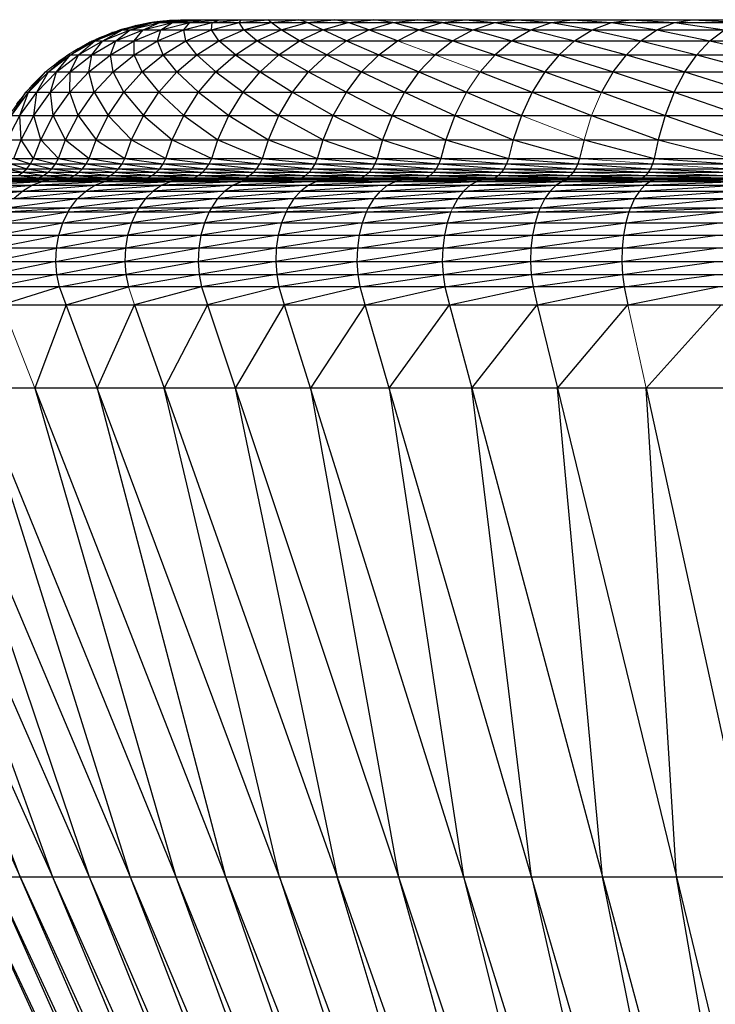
# Model space of a CAD drawing. Header units: millimetres. Extents: x 0 to 1300, y 1 to 464.
# Tile 16 of 52: x 6 to 16, y 449 to 464. Entities that reach past the tile are written whole.
import ezdxf

# ---------------------------------------------------------------- set-up
doc = ezdxf.new("R2010")
doc.units = ezdxf.units.MM

msp = doc.modelspace()

# ---------------------------------------------------------------- linework, layer by layer
at = {"color": 142, "linetype": 'Continuous', "lineweight": 18, "true_color": 0x0080c0}
for p, q in [((7.657, 463.562), (8.106, 463.602)), ((8.076, 463.6), (7.768, 463.578)), ((7.86, 463.585), (7.945, 463.596)), ((7.945, 463.596), (8.027, 463.596)), ((8.119, 463.603), (8.115, 463.602)), ((8.127, 463.602), (8.119, 463.603)), ((6.813, 463.294), (7.218, 463.456)), ((7.218, 463.456), (7.657, 463.562)), ((7.225, 463.458), (7.232, 463.461)), ((7.228, 463.459), (7.243, 463.464)), ((7.232, 463.461), (7.319, 463.481)), ((7.243, 463.464), (7.344, 463.489)), ((7.439, 463.518), (7.297, 463.475)), ((7.587, 463.545), (7.439, 463.518)), ((7.516, 463.532), (7.584, 463.549)), ((7.584, 463.549), (7.626, 463.555)), ((7.687, 463.565), (7.714, 463.571)), ((7.768, 463.578), (7.701, 463.566)), ((7.714, 463.571), (7.848, 463.587)), ((7.848, 463.587), (7.963, 463.59)), ((6.857, 463.312), (6.917, 463.342)), ((7.101, 463.416), (6.889, 463.324)), ((6.917, 463.342), (7.013, 463.378)), ((7.169, 463.437), (7.101, 463.416)), ((6.457, 463.09), (6.813, 463.294)), ((6.772, 463.274), (6.467, 463.097)), ((6.534, 463.136), (6.604, 463.183)), ((6.604, 463.183), (6.691, 463.227)), ((6.723, 463.243), (6.782, 463.279)), ((6.795, 463.284), (6.772, 463.274)), ((6.782, 463.279), (6.797, 463.285)), ((10.247, 463.09), (10.535, 463.294)), ((11.285, 463.294), (11.835, 463.09)), ((6.13, 462.838), (6.457, 463.09)), ((6.417, 463.059), (6.182, 462.883)), ((6.325, 462.997), (6.401, 463.048)), ((6.337, 463.006), (6.389, 463.038)), ((6.467, 463.097), (6.462, 463.093)), ((10.759, 462.838), (11.011, 463.09)), ((11.835, 463.09), (12.493, 462.838)), ((6.182, 462.883), (6.154, 462.857)), ((6.242, 462.925), (6.311, 462.986)), ((6.254, 462.937), (6.325, 462.997)), ((6.311, 462.986), (6.337, 463.006)), ((5.84, 462.541), (6.13, 462.838)), ((6.062, 462.769), (5.925, 462.637)), ((5.992, 462.702), (6.059, 462.773)), ((6.059, 462.773), (6.101, 462.809)), ((12.493, 462.838), (12.294, 462.541)), ((5.925, 462.637), (5.877, 462.58)), ((5.898, 462.601), (5.937, 462.65)), ((5.937, 462.65), (6.014, 462.719)), ((5.59, 462.201), (5.84, 462.541)), ((5.791, 462.475), (5.705, 462.37)), ((5.765, 462.444), (5.823, 462.521)), ((5.823, 462.521), (5.833, 462.533)), ((14.274, 462.541), (14.127, 462.201)), ((13.099, 462.201), (14.016, 461.843)), ((14.127, 462.201), (14.016, 461.843)), ((13.952, 461.571), (15.019, 461.491)), ((15.019, 461.491), (16.13, 461.421)), ((6.671, 461.421), (7.145, 461.368)), ((11.71, 461.288), (11.656, 461.268)), ((13.857, 461.368), (14.92, 461.322)), ((11.034, 461.094), (11.139, 461.18)), ((14.04, 461.259), (13.792, 461.258)), ((12.093, 460.848), (12.067, 460.789)), ((7.343, 459.691), (7.432, 459.426)), ((5.493, 459.426), (5.969, 458.207)), ((14.659, 459.426), (14.925, 458.207))]:
    msp.add_line(p, q, dxfattribs=at)
at = {"color": 7, "linetype": 'Continuous', "lineweight": 25}
for p, q in [((7.694, 463.562), (8.142, 463.602)), ((7.694, 463.562), (8.106, 463.602)), ((7.804, 463.562), (8.25, 463.602)), ((7.804, 463.562), (8.142, 463.602)), ((7.987, 463.562), (8.428, 463.602)), ((7.987, 463.562), (8.25, 463.602)), ((8.106, 463.602), (26.301, 463.602)), ((8.12, 463.602), (8.119, 463.603)), ((8.243, 463.562), (8.678, 463.602)), ((8.243, 463.562), (8.428, 463.602)), ((8.57, 463.562), (8.997, 463.602)), ((8.57, 463.562), (8.678, 463.602)), ((8.966, 463.562), (9.384, 463.602)), ((8.966, 463.562), (8.997, 463.602)), ((9.431, 463.562), (9.384, 463.602)), ((9.431, 463.562), (9.838, 463.602)), ((9.963, 463.562), (9.838, 463.602)), ((9.963, 463.562), (10.357, 463.602)), ((10.559, 463.562), (10.357, 463.602)), ((10.559, 463.562), (10.938, 463.602)), ((11.218, 463.562), (10.938, 463.602)), ((11.218, 463.562), (11.581, 463.602)), ((11.936, 463.562), (11.581, 463.602)), ((11.936, 463.562), (12.282, 463.602)), ((12.282, 463.602), (12.71, 463.562)), ((12.71, 463.562), (13.037, 463.602)), ((13.037, 463.602), (13.538, 463.562)), ((13.538, 463.562), (13.846, 463.602)), ((13.846, 463.602), (14.417, 463.562)), ((14.417, 463.562), (14.703, 463.602)), ((14.703, 463.602), (15.342, 463.562)), ((15.342, 463.562), (15.606, 463.602)), ((15.606, 463.602), (16.311, 463.562)), ((6.851, 463.294), (7.255, 463.456)), ((6.851, 463.294), (7.218, 463.456)), ((6.966, 463.294), (7.368, 463.456)), ((6.966, 463.294), (7.255, 463.456)), ((7.158, 463.294), (7.556, 463.456)), ((7.158, 463.294), (7.368, 463.456)), ((7.218, 463.456), (26.301, 463.456)), ((7.243, 463.464), (7.255, 463.465)), ((7.243, 463.464), (7.25, 463.464)), ((7.243, 463.464), (7.249, 463.464)), ((7.243, 463.464), (7.252, 463.464)), ((7.243, 463.464), (7.248, 463.464)), ((7.243, 463.464), (7.248, 463.463)), ((7.255, 463.456), (7.694, 463.562)), ((7.255, 463.456), (7.657, 463.562)), ((7.368, 463.456), (7.804, 463.562)), ((7.368, 463.456), (7.694, 463.562)), ((7.425, 463.294), (7.817, 463.456)), ((7.425, 463.294), (7.556, 463.456)), ((7.452, 463.513), (7.439, 463.518)), ((7.556, 463.456), (7.987, 463.562)), ((7.556, 463.456), (7.804, 463.562)), ((7.584, 463.549), (7.612, 463.551)), ((7.584, 463.549), (7.605, 463.549)), ((7.657, 463.562), (26.301, 463.562)), ((7.767, 463.294), (8.152, 463.456)), ((7.767, 463.294), (7.817, 463.456)), ((7.779, 463.573), (7.768, 463.578)), ((7.817, 463.456), (8.243, 463.562)), ((7.817, 463.456), (7.987, 463.562)), ((8.152, 463.456), (8.57, 463.562)), ((8.152, 463.456), (8.243, 463.562)), ((8.181, 463.294), (8.152, 463.456)), ((8.181, 463.294), (8.558, 463.456)), ((8.558, 463.456), (8.966, 463.562)), ((8.558, 463.456), (8.57, 463.562)), ((8.667, 463.294), (8.558, 463.456)), ((8.667, 463.294), (9.034, 463.456)), ((9.034, 463.456), (8.966, 463.562)), ((9.034, 463.456), (9.431, 463.562)), ((9.223, 463.294), (9.034, 463.456)), ((9.223, 463.294), (9.578, 463.456)), ((9.578, 463.456), (9.431, 463.562)), ((9.578, 463.456), (9.963, 463.562)), ((9.847, 463.294), (9.578, 463.456)), ((9.847, 463.294), (10.188, 463.456)), ((10.188, 463.456), (9.963, 463.562)), ((10.188, 463.456), (10.559, 463.562)), ((10.535, 463.294), (10.188, 463.456)), ((10.535, 463.294), (10.862, 463.456)), ((10.862, 463.456), (10.559, 463.562)), ((10.862, 463.456), (11.218, 463.562)), ((11.285, 463.294), (10.862, 463.456)), ((11.597, 463.456), (11.218, 463.562)), ((11.285, 463.294), (11.597, 463.456)), ((11.597, 463.456), (11.936, 463.562)), ((11.597, 463.456), (12.095, 463.294)), ((11.936, 463.562), (12.39, 463.456)), ((12.39, 463.456), (12.095, 463.294)), ((12.39, 463.456), (12.71, 463.562)), ((12.39, 463.456), (12.96, 463.294)), ((12.71, 463.562), (13.237, 463.456)), ((12.96, 463.294), (13.237, 463.456)), ((13.237, 463.456), (13.538, 463.562)), ((13.237, 463.456), (13.879, 463.294)), ((13.538, 463.562), (14.137, 463.456)), ((13.879, 463.294), (14.137, 463.456)), ((14.137, 463.456), (14.417, 463.562)), ((14.137, 463.456), (14.846, 463.294)), ((14.417, 463.562), (15.084, 463.456)), ((14.846, 463.294), (15.084, 463.456)), ((15.084, 463.456), (15.342, 463.562)), ((15.084, 463.456), (15.859, 463.294)), ((15.342, 463.562), (16.076, 463.456)), ((15.859, 463.294), (16.076, 463.456)), ((6.917, 463.342), (6.926, 463.34)), ((7.11, 463.413), (7.101, 463.416)), ((6.496, 463.09), (6.851, 463.294)), ((6.496, 463.09), (6.813, 463.294)), ((6.604, 463.183), (6.613, 463.182)), ((6.613, 463.09), (6.966, 463.294)), ((6.613, 463.09), (6.851, 463.294)), ((6.776, 463.273), (6.772, 463.274)), ((6.808, 463.09), (7.158, 463.294)), ((6.808, 463.09), (6.966, 463.294)), ((6.813, 463.294), (26.301, 463.294)), ((7.08, 463.09), (7.425, 463.294)), ((7.08, 463.09), (7.158, 463.294)), ((7.428, 463.09), (7.425, 463.294)), ((7.428, 463.09), (7.767, 463.294)), ((7.85, 463.09), (7.767, 463.294)), ((7.85, 463.09), (8.181, 463.294)), ((8.345, 463.09), (8.181, 463.294)), ((8.345, 463.09), (8.667, 463.294)), ((8.911, 463.09), (8.667, 463.294)), ((8.911, 463.09), (9.223, 463.294)), ((9.546, 463.09), (9.223, 463.294)), ((9.546, 463.09), (9.847, 463.294)), ((10.247, 463.09), (9.847, 463.294)), ((10.535, 463.294), (11.011, 463.09)), ((11.011, 463.09), (11.285, 463.294)), ((12.095, 463.294), (11.835, 463.09)), ((12.095, 463.294), (12.717, 463.09)), ((12.96, 463.294), (12.717, 463.09)), ((12.96, 463.294), (13.652, 463.09)), ((13.652, 463.09), (13.879, 463.294)), ((13.879, 463.294), (14.637, 463.09)), ((14.637, 463.09), (14.846, 463.294)), ((14.846, 463.294), (15.668, 463.09)), ((15.668, 463.09), (15.859, 463.294)), ((15.859, 463.294), (16.741, 463.09)), ((6.17, 462.838), (6.496, 463.09)), ((6.17, 462.838), (6.457, 463.09)), ((6.289, 462.838), (6.613, 463.09)), ((6.289, 462.838), (6.496, 463.09)), ((6.457, 463.09), (26.301, 463.09)), ((6.469, 463.097), (6.467, 463.097)), ((6.487, 462.838), (6.808, 463.09)), ((6.487, 462.838), (6.613, 463.09)), ((6.764, 462.838), (7.08, 463.09)), ((6.764, 462.838), (6.808, 463.09)), ((7.117, 462.838), (7.08, 463.09)), ((7.117, 462.838), (7.428, 463.09)), ((7.546, 462.838), (7.428, 463.09)), ((7.546, 462.838), (7.85, 463.09)), ((8.05, 462.838), (7.85, 463.09)), ((8.05, 462.838), (8.345, 463.09)), ((8.345, 463.09), (8.625, 462.838)), ((8.625, 462.838), (8.911, 463.09)), ((8.911, 463.09), (9.27, 462.838)), ((9.27, 462.838), (9.546, 463.09)), ((9.546, 463.09), (9.982, 462.838)), ((9.982, 462.838), (10.247, 463.09)), ((10.247, 463.09), (10.759, 462.838)), ((11.011, 463.09), (11.597, 462.838)), ((11.835, 463.09), (11.597, 462.838)), ((12.717, 463.09), (12.493, 462.838)), ((12.717, 463.09), (13.443, 462.838)), ((13.652, 463.09), (13.443, 462.838)), ((13.652, 463.09), (14.445, 462.838)), ((14.445, 462.838), (14.637, 463.09)), ((14.637, 463.09), (15.493, 462.838)), ((15.493, 462.838), (15.668, 463.09)), ((15.668, 463.09), (16.584, 462.838)), ((6.187, 462.882), (6.182, 462.883)), ((6.325, 462.997), (6.332, 462.996)), ((6.325, 462.997), (6.333, 462.996)), ((6.325, 462.997), (6.332, 462.996)), ((5.88, 462.541), (6.17, 462.838)), ((5.88, 462.541), (6.13, 462.838)), ((6.001, 462.541), (6.289, 462.838)), ((6.001, 462.541), (6.17, 462.838)), ((6.059, 462.773), (6.066, 462.773)), ((6.13, 462.838), (26.301, 462.838)), ((6.202, 462.541), (6.487, 462.838)), ((6.202, 462.541), (6.289, 462.838)), ((6.482, 462.541), (6.764, 462.838)), ((6.482, 462.541), (6.487, 462.838)), ((6.841, 462.541), (6.764, 462.838)), ((6.841, 462.541), (7.117, 462.838)), ((7.276, 462.541), (7.117, 462.838)), ((7.276, 462.541), (7.546, 462.838)), ((7.546, 462.838), (7.787, 462.541)), ((7.787, 462.541), (8.05, 462.838)), ((8.05, 462.838), (8.371, 462.541)), ((8.371, 462.541), (8.625, 462.838)), ((8.625, 462.838), (9.025, 462.541)), ((9.025, 462.541), (9.27, 462.838)), ((9.27, 462.838), (9.747, 462.541)), ((9.747, 462.541), (9.982, 462.838)), ((9.982, 462.838), (10.535, 462.541)), ((10.535, 462.541), (10.759, 462.838)), ((10.759, 462.838), (11.385, 462.541)), ((11.597, 462.838), (11.385, 462.541)), ((11.597, 462.838), (12.294, 462.541)), ((12.493, 462.838), (13.258, 462.541)), ((13.443, 462.838), (13.258, 462.541)), ((13.443, 462.838), (14.274, 462.541)), ((14.445, 462.838), (14.274, 462.541)), ((14.445, 462.838), (15.337, 462.541)), ((15.337, 462.541), (15.493, 462.838)), ((15.493, 462.838), (16.444, 462.541)), ((5.933, 462.637), (5.925, 462.637)), ((5.631, 462.201), (5.88, 462.541)), ((5.631, 462.201), (5.84, 462.541)), ((5.754, 462.201), (6.001, 462.541)), ((5.754, 462.201), (5.88, 462.541)), ((5.823, 462.521), (5.825, 462.521)), ((5.84, 462.541), (26.301, 462.541)), ((5.957, 462.201), (6.202, 462.541)), ((5.957, 462.201), (6.001, 462.541)), ((6.241, 462.201), (6.202, 462.541)), ((6.241, 462.201), (6.482, 462.541)), ((6.604, 462.201), (6.482, 462.541)), ((6.604, 462.201), (6.841, 462.541)), ((6.841, 462.541), (7.045, 462.201)), ((7.045, 462.201), (7.276, 462.541)), ((7.276, 462.541), (7.561, 462.201)), ((7.561, 462.201), (7.787, 462.541)), ((7.787, 462.541), (8.152, 462.201)), ((8.152, 462.201), (8.371, 462.541)), ((8.371, 462.541), (8.814, 462.201)), ((8.814, 462.201), (9.025, 462.541)), ((9.025, 462.541), (9.546, 462.201)), ((9.546, 462.201), (9.747, 462.541)), ((9.747, 462.541), (10.343, 462.201)), ((10.343, 462.201), (10.535, 462.541)), ((10.535, 462.541), (11.204, 462.201)), ((11.385, 462.541), (11.204, 462.201)), ((11.385, 462.541), (12.124, 462.201)), ((12.294, 462.541), (12.124, 462.201)), ((12.294, 462.541), (13.099, 462.201)), ((13.258, 462.541), (13.099, 462.201)), ((13.258, 462.541), (14.127, 462.201)), ((14.274, 462.541), (15.204, 462.201)), ((15.337, 462.541), (15.204, 462.201)), ((15.337, 462.541), (16.324, 462.201)), ((5.565, 461.843), (5.754, 462.201)), ((5.59, 462.201), (26.301, 462.201)), ((5.77, 461.843), (5.754, 462.201)), ((5.77, 461.843), (5.957, 462.201)), ((6.057, 461.843), (5.957, 462.201)), ((6.057, 461.843), (6.241, 462.201)), ((6.423, 461.843), (6.241, 462.201)), ((6.423, 461.843), (6.604, 462.201)), ((6.604, 462.201), (6.868, 461.843)), ((6.868, 461.843), (7.045, 462.201)), ((7.045, 462.201), (7.389, 461.843)), ((7.389, 461.843), (7.561, 462.201)), ((7.561, 462.201), (7.985, 461.843)), ((7.985, 461.843), (8.152, 462.201)), ((8.152, 462.201), (8.654, 461.843)), ((8.654, 461.843), (8.814, 462.201)), ((8.814, 462.201), (9.392, 461.843)), ((9.392, 461.843), (9.546, 462.201)), ((9.546, 462.201), (10.196, 461.843)), ((10.196, 461.843), (10.343, 462.201)), ((10.343, 462.201), (11.065, 461.843)), ((11.204, 462.201), (11.065, 461.843)), ((11.204, 462.201), (11.993, 461.843)), ((12.124, 462.201), (11.993, 461.843)), ((12.124, 462.201), (12.978, 461.843)), ((13.099, 462.201), (12.978, 461.843)), ((14.127, 462.201), (15.102, 461.843)), ((15.204, 462.201), (15.102, 461.843)), ((15.204, 462.201), (16.232, 461.843)), ((5.4, 461.843), (26.301, 461.843)), ((5.663, 461.571), (5.77, 461.843)), ((5.951, 461.571), (5.77, 461.843)), ((5.951, 461.571), (6.057, 461.843)), ((6.319, 461.571), (6.057, 461.843)), ((6.319, 461.571), (6.423, 461.843)), ((6.423, 461.843), (6.766, 461.571)), ((6.766, 461.571), (6.868, 461.843)), ((6.868, 461.843), (7.291, 461.571)), ((7.291, 461.571), (7.389, 461.843)), ((7.389, 461.843), (7.89, 461.571)), ((7.89, 461.571), (7.985, 461.843)), ((7.985, 461.843), (8.562, 461.571)), ((8.562, 461.571), (8.654, 461.843)), ((8.654, 461.843), (9.304, 461.571)), ((9.304, 461.571), (9.392, 461.843)), ((9.392, 461.843), (10.113, 461.571)), ((10.113, 461.571), (10.196, 461.843)), ((10.196, 461.843), (10.985, 461.571)), ((11.065, 461.843), (10.985, 461.571)), ((11.065, 461.843), (11.919, 461.571)), ((11.993, 461.843), (11.919, 461.571)), ((11.993, 461.843), (12.909, 461.571)), ((12.978, 461.843), (12.909, 461.571)), ((12.978, 461.843), (13.952, 461.571)), ((14.016, 461.843), (13.952, 461.571)), ((14.016, 461.843), (15.043, 461.571)), ((15.102, 461.843), (15.043, 461.571)), ((15.102, 461.843), (16.179, 461.571)), ((5.245, 461.491), (26.301, 461.491)), ((5.291, 461.571), (26.301, 461.571)), ((5.618, 461.491), (5.852, 461.421)), ((5.663, 461.571), (5.906, 461.491)), ((5.852, 461.421), (5.906, 461.491)), ((5.906, 461.491), (5.951, 461.571)), ((5.906, 461.491), (6.222, 461.421)), ((5.951, 461.571), (6.275, 461.491)), ((6.222, 461.421), (6.275, 461.491)), ((6.275, 461.491), (6.319, 461.571)), ((6.275, 461.491), (6.671, 461.421)), ((6.319, 461.571), (6.723, 461.491)), ((6.671, 461.421), (6.723, 461.491)), ((6.723, 461.491), (6.766, 461.571)), ((6.723, 461.491), (7.198, 461.421)), ((6.766, 461.571), (7.249, 461.491)), ((7.198, 461.421), (7.249, 461.491)), ((7.249, 461.491), (7.291, 461.571)), ((7.249, 461.491), (7.8, 461.421)), ((7.291, 461.571), (7.849, 461.491)), ((7.8, 461.421), (7.849, 461.491)), ((7.849, 461.491), (7.89, 461.571)), ((7.849, 461.491), (8.475, 461.421)), ((7.89, 461.571), (8.523, 461.491)), ((8.475, 461.421), (8.523, 461.491)), ((8.523, 461.491), (8.562, 461.571)), ((8.523, 461.491), (9.221, 461.421)), ((8.562, 461.571), (9.266, 461.491)), ((9.221, 461.421), (9.266, 461.491)), ((9.266, 461.491), (9.304, 461.571)), ((9.266, 461.491), (10.034, 461.421)), ((9.304, 461.571), (10.077, 461.491)), ((10.034, 461.421), (10.077, 461.491)), ((10.077, 461.491), (10.113, 461.571)), ((10.077, 461.491), (10.911, 461.421)), ((10.113, 461.571), (10.952, 461.491)), ((10.952, 461.491), (10.911, 461.421)), ((10.985, 461.571), (10.952, 461.491)), ((10.952, 461.491), (11.849, 461.421)), ((10.985, 461.571), (11.887, 461.491)), ((11.887, 461.491), (11.849, 461.421)), ((11.919, 461.571), (11.887, 461.491)), ((11.887, 461.491), (12.843, 461.421)), ((11.919, 461.571), (12.879, 461.491)), ((12.879, 461.491), (12.843, 461.421)), ((12.909, 461.571), (12.879, 461.491)), ((12.879, 461.491), (13.891, 461.421)), ((12.909, 461.571), (13.924, 461.491)), ((13.924, 461.491), (13.891, 461.421)), ((13.952, 461.571), (13.924, 461.491)), ((13.924, 461.491), (14.988, 461.421)), ((15.019, 461.491), (14.988, 461.421)), ((15.043, 461.571), (15.019, 461.491)), ((15.043, 461.571), (16.157, 461.491)), ((4.986, 461.288), (26.301, 461.288)), ((5.061, 461.322), (26.301, 461.322)), ((5.13, 461.368), (26.301, 461.368)), ((5.189, 461.421), (26.301, 461.421)), ((5.562, 461.421), (5.796, 461.368)), ((5.656, 461.288), (5.955, 461.268)), ((5.728, 461.322), (5.796, 461.368)), ((5.728, 461.322), (6.029, 461.288)), ((5.796, 461.368), (5.852, 461.421)), ((5.796, 461.368), (6.1, 461.322)), ((5.852, 461.421), (6.167, 461.368)), ((5.955, 461.268), (6.029, 461.288)), ((6.029, 461.288), (6.1, 461.322)), ((6.029, 461.288), (6.41, 461.268)), ((6.1, 461.322), (6.167, 461.368)), ((6.1, 461.322), (6.483, 461.288)), ((6.167, 461.368), (6.222, 461.421)), ((6.167, 461.368), (6.552, 461.322)), ((6.222, 461.421), (6.617, 461.368)), ((6.41, 461.268), (6.483, 461.288)), ((6.483, 461.288), (6.552, 461.322)), ((6.483, 461.288), (6.944, 461.268)), ((6.552, 461.322), (6.617, 461.368)), ((6.552, 461.322), (7.015, 461.288)), ((6.617, 461.368), (6.671, 461.421)), ((6.617, 461.368), (7.082, 461.322)), ((6.944, 461.268), (7.015, 461.288)), ((7.015, 461.288), (7.082, 461.322)), ((7.015, 461.288), (7.554, 461.268)), ((7.082, 461.322), (7.145, 461.368)), ((7.082, 461.322), (7.622, 461.288)), ((7.145, 461.368), (7.198, 461.421)), ((7.145, 461.368), (7.688, 461.322)), ((7.198, 461.421), (7.749, 461.368)), ((7.554, 461.268), (7.622, 461.288)), ((7.622, 461.288), (7.688, 461.322)), ((7.622, 461.288), (8.238, 461.268)), ((7.688, 461.322), (7.749, 461.368)), ((7.688, 461.322), (8.304, 461.288)), ((7.749, 461.368), (7.8, 461.421)), ((7.749, 461.368), (8.367, 461.322)), ((7.8, 461.421), (8.426, 461.368)), ((8.238, 461.268), (8.304, 461.288)), ((8.304, 461.288), (8.367, 461.322)), ((8.304, 461.288), (8.993, 461.268)), ((8.367, 461.322), (8.426, 461.368)), ((8.367, 461.322), (9.057, 461.288)), ((8.426, 461.368), (8.475, 461.421)), ((8.426, 461.368), (9.117, 461.322)), ((8.475, 461.421), (9.174, 461.368)), ((8.993, 461.268), (9.057, 461.288)), ((9.057, 461.288), (9.117, 461.322)), ((9.057, 461.288), (9.817, 461.268)), ((9.117, 461.322), (9.174, 461.368)), ((9.117, 461.322), (9.877, 461.288)), ((9.174, 461.368), (9.221, 461.421)), ((9.174, 461.368), (9.935, 461.322)), ((9.221, 461.421), (9.989, 461.368)), ((9.817, 461.268), (9.877, 461.288)), ((9.877, 461.288), (9.935, 461.322)), ((9.877, 461.288), (10.706, 461.268)), ((9.935, 461.322), (9.989, 461.368)), ((9.935, 461.322), (10.763, 461.288)), ((9.989, 461.368), (10.034, 461.421)), ((9.989, 461.368), (10.817, 461.322)), ((10.034, 461.421), (10.868, 461.368)), ((10.763, 461.288), (10.706, 461.268)), ((10.817, 461.322), (10.763, 461.288)), ((10.763, 461.288), (11.656, 461.268)), ((10.868, 461.368), (10.817, 461.322)), ((10.817, 461.322), (11.71, 461.288)), ((10.911, 461.421), (10.868, 461.368)), ((10.868, 461.368), (11.761, 461.322)), ((10.911, 461.421), (11.809, 461.368)), ((11.761, 461.322), (11.71, 461.288)), ((11.71, 461.288), (12.664, 461.268)), ((11.809, 461.368), (11.761, 461.322)), ((11.761, 461.322), (12.714, 461.288)), ((11.849, 461.421), (11.809, 461.368)), ((11.809, 461.368), (12.762, 461.322)), ((11.849, 461.421), (12.806, 461.368)), ((12.714, 461.288), (12.664, 461.268)), ((12.762, 461.322), (12.714, 461.288)), ((12.714, 461.288), (13.726, 461.268)), ((12.806, 461.368), (12.762, 461.322)), ((12.762, 461.322), (13.772, 461.288)), ((12.843, 461.421), (12.806, 461.368)), ((12.806, 461.368), (13.816, 461.322)), ((12.843, 461.421), (13.857, 461.368)), ((13.772, 461.288), (13.726, 461.268)), ((13.816, 461.322), (13.772, 461.288)), ((13.772, 461.288), (14.838, 461.268)), ((13.857, 461.368), (13.816, 461.322)), ((13.816, 461.322), (14.88, 461.288)), ((13.891, 461.421), (13.857, 461.368)), ((13.891, 461.421), (14.957, 461.368)), ((14.88, 461.288), (14.838, 461.268)), ((14.92, 461.322), (14.88, 461.288)), ((14.88, 461.288), (15.995, 461.268)), ((14.957, 461.368), (14.92, 461.322)), ((14.92, 461.322), (16.032, 461.288)), ((14.988, 461.421), (14.957, 461.368)), ((14.957, 461.368), (16.068, 461.322)), ((14.988, 461.421), (16.102, 461.368)), ((0.911, 461.18), (26.301, 461.18)), ((1.101, 461.235), (26.301, 461.235)), ((1.283, 461.258), (26.301, 461.258)), ((1.778, 461.259), (26.301, 461.259)), ((2.683, 461.26), (26.301, 461.26)), ((3.719, 461.262), (1296.695, 461.262)), ((4.386, 461.259), (5.847, 461.26)), ((4.635, 461.258), (5.812, 461.259)), ((4.907, 461.268), (26.301, 461.268)), ((4.941, 461.094), (5.935, 461.18)), ((5.063, 461.259), (6.569, 461.26)), ((5.847, 461.26), (5.063, 461.259)), ((5.088, 461.18), (6.088, 461.235)), ((5.195, 461.26), (6.242, 461.262)), ((6.121, 461.262), (5.195, 461.26)), ((5.247, 461.235), (6.233, 461.258)), ((5.399, 461.258), (6.631, 461.259)), ((5.812, 461.259), (5.399, 461.258)), ((5.658, 461.262), (5.955, 461.268)), ((5.794, 461.094), (6.851, 461.18)), ((5.935, 461.18), (5.794, 461.094)), ((5.812, 461.259), (7.357, 461.26)), ((6.569, 461.26), (5.812, 461.259)), ((5.847, 461.26), (6.745, 461.262)), ((6.242, 461.262), (5.847, 461.26)), ((5.88, 461.262), (5.955, 461.268)), ((5.935, 461.18), (6.997, 461.235)), ((6.088, 461.235), (5.935, 461.18)), ((5.955, 461.268), (6.337, 461.262)), ((6.088, 461.235), (7.136, 461.258)), ((6.233, 461.258), (6.088, 461.235)), ((6.233, 461.258), (7.515, 461.259)), ((6.631, 461.259), (6.233, 461.258)), ((6.337, 461.262), (6.41, 461.268)), ((6.41, 461.268), (6.873, 461.262)), ((6.569, 461.26), (7.434, 461.262)), ((6.745, 461.262), (6.569, 461.26)), ((6.631, 461.259), (8.209, 461.26)), ((7.357, 461.26), (6.631, 461.259)), ((6.717, 461.094), (7.833, 461.18)), ((6.717, 461.094), (6.851, 461.18)), ((6.851, 461.18), (7.971, 461.235)), ((6.851, 461.18), (6.997, 461.235)), ((6.873, 461.262), (6.944, 461.268)), ((6.944, 461.268), (7.228, 461.262)), ((6.997, 461.235), (8.103, 461.258)), ((6.997, 461.235), (7.136, 461.258)), ((7.136, 461.258), (8.464, 461.259)), ((7.136, 461.258), (7.515, 461.259)), ((7.228, 461.262), (7.554, 461.268)), ((7.357, 461.26), (8.188, 461.262)), ((8.059, 461.262), (7.357, 461.26)), ((7.434, 461.262), (7.357, 461.26)), ((7.554, 461.268), (7.485, 461.262)), ((7.515, 461.259), (9.122, 461.26)), ((8.209, 461.26), (7.515, 461.259)), ((7.554, 461.268), (7.753, 461.262)), ((8.878, 461.18), (7.705, 461.094)), ((7.833, 461.18), (7.705, 461.094)), ((7.753, 461.262), (8.238, 461.268)), ((9.008, 461.235), (7.833, 461.18)), ((7.971, 461.235), (7.833, 461.18)), ((9.133, 461.258), (7.971, 461.235)), ((8.103, 461.258), (7.971, 461.235)), ((9.472, 461.259), (8.103, 461.258)), ((8.464, 461.259), (8.103, 461.258)), ((8.238, 461.268), (8.172, 461.262)), ((8.188, 461.262), (8.209, 461.26)), ((8.209, 461.26), (9.002, 461.262)), ((8.77, 461.262), (8.209, 461.26)), ((8.238, 461.268), (8.33, 461.262)), ((8.33, 461.262), (8.993, 461.268)), ((10.093, 461.26), (8.464, 461.259)), ((9.122, 461.26), (8.464, 461.259)), ((9.981, 461.18), (8.757, 461.094)), ((8.878, 461.18), (8.757, 461.094)), ((10.103, 461.235), (8.878, 461.18)), ((9.008, 461.235), (8.878, 461.18)), ((8.993, 461.268), (8.93, 461.262)), ((8.993, 461.268), (9.757, 461.262)), ((9.002, 461.262), (9.122, 461.26)), ((10.22, 461.258), (9.008, 461.235)), ((9.133, 461.258), (9.008, 461.235)), ((10.333, 461.262), (9.122, 461.26)), ((9.876, 461.262), (9.122, 461.26)), ((9.528, 461.262), (9.122, 461.26)), ((10.538, 461.259), (9.133, 461.258)), ((9.472, 461.259), (9.133, 461.258)), ((11.12, 461.26), (9.472, 461.259)), ((10.093, 461.26), (9.472, 461.259)), ((9.757, 461.262), (9.817, 461.268)), ((9.817, 461.268), (10.353, 461.262)), ((11.139, 461.18), (9.868, 461.094)), ((9.981, 461.18), (9.868, 461.094)), ((11.253, 461.235), (9.981, 461.18)), ((10.103, 461.235), (9.981, 461.18)), ((11.181, 461.262), (10.093, 461.26)), ((10.804, 461.262), (10.093, 461.26)), ((10.333, 461.262), (10.093, 461.26)), ((11.361, 461.258), (10.103, 461.235)), ((10.22, 461.258), (10.103, 461.235)), ((11.657, 461.259), (10.22, 461.258)), ((10.538, 461.259), (10.22, 461.258)), ((10.706, 461.268), (10.353, 461.262)), ((12.197, 461.26), (10.538, 461.259)), ((11.12, 461.26), (10.538, 461.259)), ((10.706, 461.268), (10.649, 461.262)), ((10.706, 461.268), (11.118, 461.262)), ((11.034, 461.094), (12.349, 461.18)), ((11.656, 461.268), (11.118, 461.262)), ((12.068, 461.262), (11.12, 461.26)), ((11.786, 461.262), (11.12, 461.26)), ((11.181, 461.262), (11.12, 461.26)), ((11.139, 461.18), (12.453, 461.235)), ((11.139, 461.18), (11.253, 461.235)), ((11.253, 461.235), (12.553, 461.258)), ((11.253, 461.235), (11.361, 461.258)), ((11.361, 461.258), (12.825, 461.259)), ((11.361, 461.258), (11.657, 461.259)), ((11.656, 461.268), (11.603, 461.262)), ((11.656, 461.268), (11.924, 461.262)), ((11.657, 461.259), (13.323, 461.26)), ((11.657, 461.259), (12.197, 461.26)), ((12.664, 461.268), (11.924, 461.262)), ((12.197, 461.26), (12.068, 461.262)), ((12.197, 461.26), (12.99, 461.262)), ((12.197, 461.26), (12.816, 461.262)), ((12.253, 461.094), (13.606, 461.18)), ((12.349, 461.18), (12.253, 461.094)), ((12.349, 461.18), (13.701, 461.235)), ((12.453, 461.235), (12.349, 461.18)), ((12.453, 461.235), (13.792, 461.258)), ((12.553, 461.258), (12.453, 461.235)), ((12.553, 461.258), (14.04, 461.259)), ((12.825, 461.259), (12.553, 461.258)), ((12.664, 461.268), (12.615, 461.262)), ((12.664, 461.268), (13.68, 461.262)), ((12.825, 461.259), (14.492, 461.26)), ((13.323, 461.26), (12.825, 461.259)), ((12.99, 461.262), (13.323, 461.26)), ((13.323, 461.26), (13.892, 461.262)), ((13.518, 461.094), (14.906, 461.18)), ((13.606, 461.18), (13.518, 461.094)), ((13.606, 461.18), (14.991, 461.235)), ((13.701, 461.235), (13.606, 461.18)), ((13.726, 461.268), (13.68, 461.262)), ((13.701, 461.235), (15.073, 461.258)), ((13.792, 461.258), (13.701, 461.235)), ((13.726, 461.268), (14.552, 461.262)), ((13.792, 461.258), (15.295, 461.259)), ((13.892, 461.262), (14.492, 461.26)), ((14.04, 461.259), (15.701, 461.26)), ((14.492, 461.26), (14.04, 461.259)), ((14.492, 461.26), (15.01, 461.262)), ((14.838, 461.268), (14.552, 461.262)), ((14.796, 461.262), (14.838, 461.268)), ((14.827, 461.094), (16.245, 461.18)), ((14.906, 461.18), (14.827, 461.094)), ((14.838, 461.268), (15.485, 461.262)), ((14.906, 461.18), (16.32, 461.235)), ((14.991, 461.235), (14.906, 461.18)), ((14.991, 461.235), (16.392, 461.258)), ((15.073, 461.258), (14.991, 461.235)), ((15.01, 461.262), (15.701, 461.26)), ((15.073, 461.258), (16.588, 461.259)), ((15.295, 461.259), (15.073, 461.258)), ((15.295, 461.259), (16.946, 461.26)), ((15.701, 461.26), (15.295, 461.259)), ((15.485, 461.262), (15.995, 461.268)), ((15.701, 461.26), (16.166, 461.262)), ((15.929, 461.262), (15.701, 461.26)), ((0.736, 461.094), (26.301, 461.094)), ((4.81, 460.982), (5.794, 461.094)), ((5.669, 460.982), (6.717, 461.094)), ((5.794, 461.094), (5.669, 460.982)), ((6.597, 460.982), (7.705, 461.094)), ((6.597, 460.982), (6.717, 461.094)), ((8.757, 461.094), (7.591, 460.982)), ((7.705, 461.094), (7.591, 460.982)), ((9.868, 461.094), (8.649, 460.982)), ((8.757, 461.094), (8.649, 460.982)), ((11.034, 461.094), (9.767, 460.982)), ((9.868, 461.094), (9.767, 460.982)), ((10.941, 460.982), (12.253, 461.094)), ((10.941, 460.982), (11.034, 461.094)), ((12.166, 460.982), (13.518, 461.094)), ((12.253, 461.094), (12.166, 460.982)), ((13.44, 460.982), (14.827, 461.094)), ((13.518, 461.094), (13.44, 460.982)), ((14.757, 460.982), (16.175, 461.094)), ((14.827, 461.094), (14.757, 460.982)), ((0.579, 460.982), (26.301, 460.982)), ((5.561, 460.848), (6.597, 460.982)), ((6.494, 460.848), (7.591, 460.982)), ((6.494, 460.848), (6.597, 460.982)), ((8.649, 460.982), (7.494, 460.848)), ((7.591, 460.982), (7.494, 460.848)), ((9.767, 460.982), (8.557, 460.848)), ((8.649, 460.982), (8.557, 460.848)), ((10.941, 460.982), (9.681, 460.848)), ((9.767, 460.982), (9.681, 460.848)), ((10.86, 460.848), (12.166, 460.982)), ((10.86, 460.848), (10.941, 460.982)), ((12.093, 460.848), (13.44, 460.982)), ((12.166, 460.982), (12.093, 460.848)), ((13.373, 460.848), (14.757, 460.982)), ((13.44, 460.982), (13.373, 460.848)), ((14.697, 460.848), (16.113, 460.982)), ((14.757, 460.982), (14.697, 460.848)), ((0.397, 460.789), (26.301, 460.789)), ((0.444, 460.848), (26.301, 460.848)), ((5.443, 460.629), (6.458, 460.789)), ((5.523, 460.789), (6.494, 460.848)), ((6.381, 460.629), (7.459, 460.789)), ((6.381, 460.629), (6.458, 460.789)), ((6.458, 460.789), (7.494, 460.848)), ((6.458, 460.789), (6.494, 460.848)), ((8.525, 460.789), (7.386, 460.629)), ((7.459, 460.789), (7.386, 460.629)), ((8.557, 460.848), (7.459, 460.789)), ((7.494, 460.848), (7.459, 460.789)), ((9.651, 460.789), (8.456, 460.629)), ((8.525, 460.789), (8.456, 460.629)), ((9.681, 460.848), (8.525, 460.789)), ((8.557, 460.848), (8.525, 460.789)), ((10.832, 460.789), (9.586, 460.629)), ((9.651, 460.789), (9.586, 460.629)), ((10.86, 460.848), (9.651, 460.789)), ((9.681, 460.848), (9.651, 460.789)), ((10.772, 460.629), (12.067, 460.789)), ((10.772, 460.629), (10.832, 460.789)), ((10.832, 460.789), (12.093, 460.848)), ((10.832, 460.789), (10.86, 460.848)), ((12.012, 460.629), (13.349, 460.789)), ((12.067, 460.789), (12.012, 460.629)), ((12.067, 460.789), (13.373, 460.848)), ((13.299, 460.629), (14.675, 460.789)), ((13.349, 460.789), (13.299, 460.629)), ((13.349, 460.789), (14.697, 460.848)), ((13.373, 460.848), (13.349, 460.789)), ((14.63, 460.629), (16.041, 460.789)), ((14.675, 460.789), (14.63, 460.629)), ((14.675, 460.789), (16.06, 460.848)), ((14.697, 460.848), (14.675, 460.789)), ((0.297, 460.629), (26.301, 460.629)), ((5.382, 460.446), (6.381, 460.629)), ((6.323, 460.446), (7.386, 460.629)), ((6.323, 460.446), (6.381, 460.629)), ((8.456, 460.629), (7.331, 460.446)), ((7.386, 460.629), (7.331, 460.446)), ((9.586, 460.629), (8.404, 460.446)), ((8.456, 460.629), (8.404, 460.446)), ((10.772, 460.629), (9.537, 460.446)), ((9.586, 460.629), (9.537, 460.446)), ((10.727, 460.446), (12.012, 460.629)), ((10.727, 460.446), (10.772, 460.629)), ((11.97, 460.446), (13.299, 460.629)), ((12.012, 460.629), (11.97, 460.446)), ((13.261, 460.446), (14.63, 460.629)), ((13.299, 460.629), (13.261, 460.446)), ((14.596, 460.446), (16.001, 460.629)), ((14.63, 460.629), (14.596, 460.446)), ((0.221, 460.446), (26.301, 460.446)), ((5.347, 460.258), (6.323, 460.446)), ((6.29, 460.258), (7.331, 460.446)), ((6.29, 460.258), (6.323, 460.446)), ((8.404, 460.446), (7.3, 460.258)), ((7.331, 460.446), (7.3, 460.258)), ((9.537, 460.446), (8.374, 460.258)), ((8.404, 460.446), (8.374, 460.258)), ((10.727, 460.446), (9.509, 460.258)), ((9.537, 460.446), (9.509, 460.258)), ((10.701, 460.258), (11.97, 460.446)), ((10.701, 460.258), (10.727, 460.446)), ((11.946, 460.258), (13.261, 460.446)), ((11.97, 460.446), (11.946, 460.258)), ((13.239, 460.258), (14.596, 460.446)), ((13.261, 460.446), (13.239, 460.258)), ((14.577, 460.258), (15.971, 460.446)), ((14.596, 460.446), (14.577, 460.258)), ((26.301, 460.258), (0.178, 460.258)), ((5.338, 460.064), (6.29, 460.258)), ((6.281, 460.064), (7.3, 460.258)), ((6.281, 460.064), (6.29, 460.258)), ((8.374, 460.258), (7.291, 460.064)), ((7.3, 460.258), (7.291, 460.064)), ((9.509, 460.258), (8.366, 460.064)), ((8.374, 460.258), (8.366, 460.064)), ((10.701, 460.258), (9.502, 460.064)), ((9.509, 460.258), (9.502, 460.064)), ((10.695, 460.064), (11.946, 460.258)), ((10.695, 460.064), (10.701, 460.258)), ((11.94, 460.064), (13.239, 460.258)), ((11.946, 460.258), (11.94, 460.064)), ((13.234, 460.064), (14.577, 460.258)), ((13.239, 460.258), (13.234, 460.064)), ((14.572, 460.064), (15.954, 460.258)), ((14.577, 460.258), (14.572, 460.064)), ((0.166, 460.064), (26.301, 460.064)), ((6.281, 460.064), (5.354, 459.873)), ((6.296, 459.873), (6.281, 460.064)), ((6.296, 459.873), (7.291, 460.064)), ((7.291, 460.064), (7.306, 459.873)), ((8.366, 460.064), (7.306, 459.873)), ((8.366, 460.064), (8.38, 459.873)), ((9.502, 460.064), (8.38, 459.873)), ((9.502, 460.064), (9.515, 459.873)), ((10.695, 460.064), (9.515, 459.873)), ((10.707, 459.873), (10.695, 460.064)), ((10.707, 459.873), (11.94, 460.064)), ((11.94, 460.064), (11.951, 459.873)), ((11.951, 459.873), (13.234, 460.064)), ((13.234, 460.064), (13.244, 459.873)), ((13.244, 459.873), (14.572, 460.064)), ((14.572, 460.064), (14.581, 459.873)), ((14.581, 459.873), (15.95, 460.064)), ((0.187, 459.873), (26.301, 459.873)), ((6.296, 459.873), (5.395, 459.691)), ((6.335, 459.691), (6.296, 459.873)), ((6.335, 459.691), (7.306, 459.873)), ((7.306, 459.873), (7.343, 459.691)), ((8.38, 459.873), (7.343, 459.691)), ((8.38, 459.873), (8.415, 459.691)), ((9.515, 459.873), (8.415, 459.691)), ((9.515, 459.873), (9.548, 459.691)), ((10.707, 459.873), (9.548, 459.691)), ((10.737, 459.691), (10.707, 459.873)), ((10.737, 459.691), (11.951, 459.873)), ((11.951, 459.873), (11.979, 459.691)), ((11.979, 459.691), (13.244, 459.873)), ((13.244, 459.873), (13.269, 459.691)), ((13.269, 459.691), (14.581, 459.873)), ((14.581, 459.873), (14.604, 459.691)), ((14.604, 459.691), (15.958, 459.873)), ((26.301, 459.691), (0.237, 459.691)), ((6.335, 459.691), (5.493, 459.426)), ((6.429, 459.426), (6.335, 459.691)), ((6.429, 459.426), (7.343, 459.691)), ((8.415, 459.691), (7.432, 459.426)), ((8.415, 459.691), (8.499, 459.426)), ((9.548, 459.691), (8.499, 459.426)), ((9.548, 459.691), (9.626, 459.426)), ((10.737, 459.691), (9.626, 459.426)), ((10.81, 459.426), (10.737, 459.691)), ((10.81, 459.426), (11.979, 459.691)), ((11.979, 459.691), (12.046, 459.426)), ((12.046, 459.426), (13.269, 459.691)), ((13.269, 459.691), (13.33, 459.426)), ((13.33, 459.426), (14.604, 459.691)), ((14.604, 459.691), (14.659, 459.426)), ((14.659, 459.426), (15.978, 459.691)), ((0.36, 459.426), (26.301, 459.426)), ((6.429, 459.426), (5.969, 458.207)), ((6.884, 458.207), (6.429, 459.426)), ((6.884, 458.207), (7.432, 459.426)), ((7.432, 459.426), (7.864, 458.207)), ((8.499, 459.426), (7.864, 458.207)), ((8.499, 459.426), (11.299, 451.05)), ((9.626, 459.426), (8.906, 458.207)), ((9.626, 459.426), (12.249, 451.05)), ((10.81, 459.426), (10.008, 458.207)), ((11.164, 458.207), (10.81, 459.426)), ((11.164, 458.207), (12.046, 459.426)), ((12.046, 459.426), (12.372, 458.207)), ((12.372, 458.207), (13.33, 459.426)), ((13.33, 459.426), (13.627, 458.207)), ((13.627, 458.207), (14.659, 459.426)), ((14.925, 458.207), (16.026, 459.426)), ((26.301, 458.207), (0.953, 458.207)), ((2.482, 458.207), (5.758, 451.05)), ((3.026, 458.207), (6.228, 451.05)), ((5.758, 451.05), (3.026, 458.207)), ((3.65, 458.207), (6.765, 451.05)), ((3.65, 458.207), (6.228, 451.05)), ((4.349, 458.207), (7.369, 451.05)), ((4.349, 458.207), (6.765, 451.05)), ((5.123, 458.207), (8.036, 451.05)), ((5.123, 458.207), (7.369, 451.05)), ((5.969, 458.207), (8.766, 451.05)), ((5.969, 458.207), (8.036, 451.05)), ((9.554, 451.05), (6.884, 458.207)), ((6.884, 458.207), (8.766, 451.05)), ((7.864, 458.207), (10.4, 451.05)), ((9.554, 451.05), (7.864, 458.207)), ((8.906, 458.207), (10.4, 451.05)), ((10.008, 458.207), (11.299, 451.05)), ((13.246, 451.05), (11.164, 458.207)), ((11.164, 458.207), (12.249, 451.05)), ((12.372, 458.207), (14.288, 451.05)), ((13.246, 451.05), (12.372, 458.207)), ((13.627, 458.207), (15.37, 451.05)), ((14.288, 451.05), (13.627, 458.207)), ((14.925, 458.207), (16.49, 451.05)), ((15.37, 451.05), (14.925, 458.207)), ((4.44, 451.05), (26.301, 451.05)), ((10.547, 439.409), (5.029, 451.05)), ((10.356, 439.409), (5.029, 451.05)), ((5.358, 451.05), (10.791, 439.409)), ((10.547, 439.409), (5.358, 451.05)), ((5.758, 451.05), (11.087, 439.409)), ((10.791, 439.409), (5.758, 451.05)), ((6.228, 451.05), (11.434, 439.409)), ((6.228, 451.05), (11.087, 439.409)), ((6.765, 451.05), (11.833, 439.409)), ((6.765, 451.05), (11.434, 439.409)), ((7.369, 451.05), (12.28, 439.409)), ((7.369, 451.05), (11.833, 439.409)), ((8.036, 451.05), (12.774, 439.409)), ((8.036, 451.05), (12.28, 439.409)), ((8.766, 451.05), (13.314, 439.409)), ((8.766, 451.05), (12.774, 439.409)), ((13.898, 439.409), (9.554, 451.05)), ((9.554, 451.05), (13.314, 439.409)), ((10.4, 451.05), (14.524, 439.409)), ((13.898, 439.409), (10.4, 451.05)), ((11.299, 451.05), (15.19, 439.409)), ((11.299, 451.05), (14.524, 439.409)), ((12.249, 451.05), (15.894, 439.409)), ((12.249, 451.05), (15.19, 439.409)), ((16.764, 438.956), (13.246, 451.05)), ((13.246, 451.05), (15.894, 439.409)), ((14.288, 451.05), (17.404, 439.409)), ((16.633, 439.409), (14.288, 451.05)), ((15.37, 451.05), (18.206, 439.409)), ((17.404, 439.409), (15.37, 451.05))]:
    msp.add_line(p, q, dxfattribs=at)

doc.saveas('drawing.dxf')
